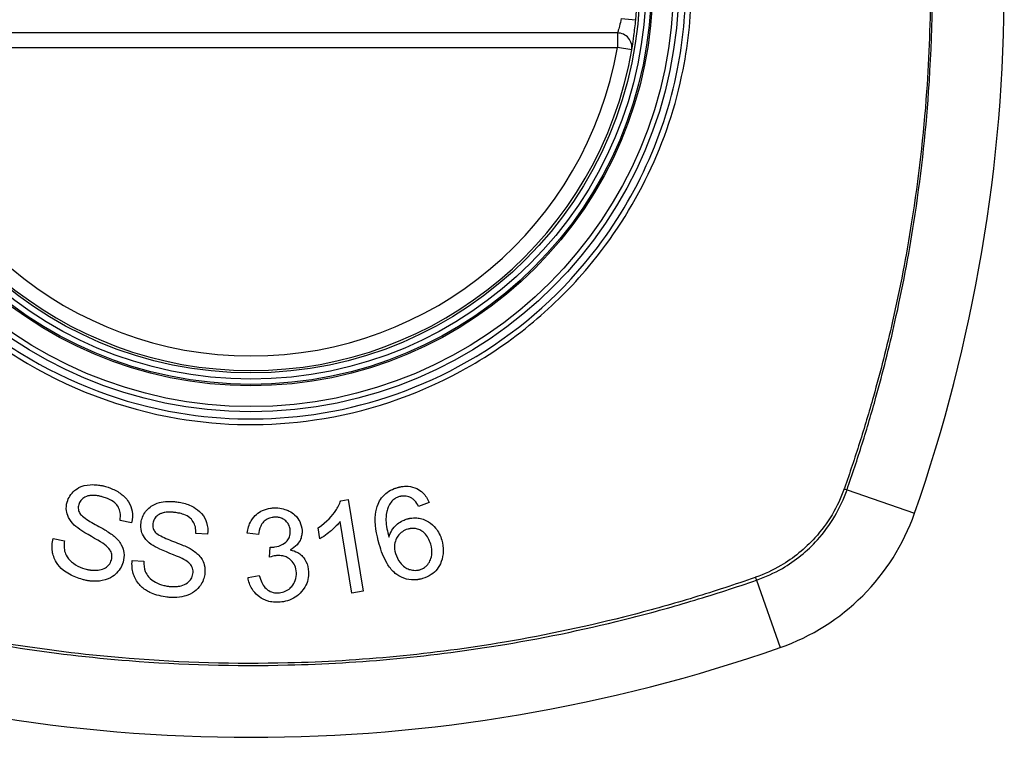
# Model space of a CAD drawing. Header units: inches. Extents: x 101 to 245, y 76 to 106.
# Tile 34 of 39: x 243.518 to 244.316, y 90.738 to 91.32. Entities that reach past the tile are written whole.
import ezdxf

# ---------------------------------------------------------------- set-up
doc = ezdxf.new("R2010")
doc.units = ezdxf.units.IN
doc.header["$MEASUREMENT"] = 0
doc.layers.add('Visible Edges(ANSI)', color=7, linetype='Continuous', lineweight=25)
doc.layers.add('Visible Tangent Edges(ANSI)', color=7, linetype='Continuous', lineweight=25)

msp = doc.modelspace()

# ---------------------------------------------------------------- linework, layer by layer
at = {"layer": 'Visible Edges(ANSI)'}
for p, q in [((244.00265, 91.30896), (243.40905, 91.30896)), ((243.77857, 90.92987), (243.78444, 90.93084)), ((243.78444, 90.93084), (243.79665, 90.85655)), ((243.85023, 90.92846), (243.84164, 90.92522)), ((243.60906, 90.91201), (243.59974, 90.91391)), ((243.78757, 90.85505), (243.77806, 90.91293)), ((243.67072, 90.90279), (243.66122, 90.90337)), ((243.71198, 90.90233), (243.7027, 90.90355)), ((243.76169, 90.899), (243.76025, 90.9078)), ((243.54557, 90.89923), (243.55481, 90.89742)), ((243.72089, 90.88408), (243.72149, 90.89218)), ((243.60962, 90.8813), (243.61902, 90.88079)), ((243.70346, 90.86759), (243.7126, 90.86922)), ((243.79665, 90.85655), (243.78757, 90.85505))]:
    msp.add_line(p, q, dxfattribs=at)
for radius in [0.31988, 0.31496]:
    msp.add_circle((243.70585, 91.34833), radius, dxfattribs=at)
for centre, radius, start, end in [((243.01687, 91.34833), 1.29921, 340.73366, 19.26634), ((243.70585, 91.34833), 0.31299, 354.74991, 5.25009), ((244.00265, 91.29715), 0.01181, 350.21598, 90), ((243.70585, 91.34833), 0.31299, 189.78402, 350.21598), ((244.07608, 90.9781), 0.17717, 289.26634, 340.73366), ((243.70585, 92.03731), 1.29921, 250.73366, 289.26634)]:
    msp.add_arc(centre, radius, start, end, dxfattribs=at)
for points, knots in [([(244.01429, 91.29514), (244.01429, 91.29514), (244.01431, 91.2953), (244.01445, 91.29613), (244.01461, 91.29703), (244.01514, 91.30032), (244.01559, 91.30325), (244.01658, 91.31063), (244.01711, 91.31515), (244.01753, 91.31969)], [0, 0, 0, 0, 0.01176876, 0.01176876, 0.03059878, 0.03059878, 0.0607268, 0.0607268, 0.09415008, 0.09415008, 0.09415008, 0.09415008]), ([(243.55695, 90.92874), (243.55744, 90.93046), (243.55816, 90.93209), (243.56017, 90.93528), (243.56147, 90.93676), (243.56385, 90.93882), (243.5656, 90.94021), (243.57165, 90.94256), (243.57501, 90.94287), (243.57925, 90.94287), (243.58076, 90.94277), (243.58285, 90.94249), (243.58343, 90.9424), (243.58442, 90.94222), (243.58482, 90.94214), (243.58562, 90.94197), (243.58602, 90.94188), (243.58697, 90.94165), (243.58754, 90.9415), (243.5881, 90.94134)], [-0.1230904, -0.1230904, -0.1230904, -0.1230904, -0.0954243, -0.0954243, -0.0650717, -0.0650717, -0.0475527, -0.0475527, -0.026719, -0.026719, -0.015161, -0.015161, -0.0106484, -0.0106484, -0.0075162, -0.0075162, -0.004431, -0.004431, 0, 0, 0, 0]), ([(243.5881, 90.94134), (243.58876, 90.94114), (243.58943, 90.94094), (243.59096, 90.94043), (243.59183, 90.94011), (243.59558, 90.9386), (243.59831, 90.93713), (243.60274, 90.93378), (243.60489, 90.93178), (243.60833, 90.92633), (243.60912, 90.92362), (243.61002, 90.91822), (243.60983, 90.91509), (243.60906, 90.91201)], [-0.0960434, -0.0960434, -0.0960434, -0.0960434, -0.09103075, -0.09103075, -0.08434184, -0.08434184, -0.06180281, -0.06180281, -0.04379128, -0.04379128, -0.02554674, -0.02554674, 0, 0, 0, 0]), ([(243.80881, 90.92711), (243.80956, 90.92885), (243.81049, 90.93051), (243.81293, 90.93377), (243.81446, 90.93528), (243.81797, 90.93785), (243.81989, 90.93886), (243.8228, 90.93999), (243.82368, 90.94029), (243.82458, 90.94055)], [-0.05564604, -0.05564604, -0.05564604, -0.05564604, -0.0406362, -0.0406362, -0.02379464, -0.02379464, -0.00712515, -0.00712515, 0, 0, 0, 0]), ([(243.82458, 90.94055), (243.82483, 90.94062), (243.82509, 90.94069), (243.82557, 90.94081), (243.8258, 90.94087), (243.82629, 90.94099), (243.82655, 90.94104), (243.82711, 90.94116), (243.82741, 90.94121), (243.82816, 90.94134), (243.82862, 90.9414), (243.83042, 90.94161), (243.83176, 90.94164), (243.83558, 90.94137), (243.83793, 90.94074), (243.84193, 90.93879), (243.84354, 90.93765), (243.84728, 90.93407), (243.84897, 90.93135), (243.85023, 90.92846)], [-0.08171393, -0.08171393, -0.08171393, -0.08171393, -0.07971551, -0.07971551, -0.07793551, -0.07793551, -0.07588991, -0.07588991, -0.07359633, -0.07359633, -0.07008487, -0.07008487, -0.05986909, -0.05986909, -0.04088731, -0.04088731, -0.02526018, -0.02526018, 0, 0, 0, 0]), ([(243.56268, 90.91015), (243.56082, 90.91192), (243.5592, 90.91392), (243.55694, 90.91838), (243.55654, 90.92027), (243.55606, 90.92405), (243.55628, 90.92642), (243.55695, 90.92874)], [-0.0415026, -0.0415026, -0.0415026, -0.0415026, -0.03029032, -0.03029032, -0.01933211, -0.01933211, 0, 0, 0, 0]), ([(243.56632, 90.92677), (243.56613, 90.92613), (243.56601, 90.92547), (243.5659, 90.92412), (243.56592, 90.92344), (243.56622, 90.92161), (243.56665, 90.92054), (243.56727, 90.91953)], [-0.02009273, -0.02009273, -0.02009273, -0.02009273, -0.01475927, -0.01475927, -0.00925248, -0.00925248, 0, 0, 0, 0]), ([(243.58607, 90.93282), (243.58561, 90.93295), (243.58516, 90.93307), (243.58431, 90.93329), (243.58392, 90.93338), (243.58321, 90.93354), (243.58288, 90.93361), (243.58218, 90.93374), (243.58182, 90.93381), (243.58091, 90.93395), (243.58036, 90.93402), (243.57836, 90.93422), (243.57686, 90.93424), (243.5745, 90.93391), (243.57303, 90.93362), (243.57005, 90.93204), (243.56893, 90.93119), (243.56723, 90.92911), (243.56667, 90.92799), (243.56632, 90.92677)], [-0.09503778, -0.09503778, -0.09503778, -0.09503778, -0.08731652, -0.08731652, -0.08083602, -0.08083602, -0.07534289, -0.07534289, -0.06930209, -0.06930209, -0.06031676, -0.06031676, -0.03646644, -0.03646644, -0.02131984, -0.02131984, -0.01018745, -0.01018745, 0, 0, 0, 0]), ([(243.59974, 90.91391), (243.60011, 90.91602), (243.60022, 90.91821), (243.59962, 90.92181), (243.59915, 90.92322), (243.59758, 90.92609), (243.59655, 90.92721), (243.5939, 90.92955), (243.59185, 90.93069), (243.58854, 90.93205), (243.58731, 90.93246), (243.58607, 90.93282)], [-0.05785365, -0.05785365, -0.05785365, -0.05785365, -0.04560458, -0.04560458, -0.03711682, -0.03711682, -0.0272938, -0.0272938, -0.00983046, -0.00983046, 0, 0, 0, 0]), ([(243.61678, 90.9121), (243.617, 90.91366), (243.6174, 90.91517), (243.61862, 90.91818), (243.61945, 90.91963), (243.6222, 90.92325), (243.62394, 90.92458), (243.62705, 90.92667), (243.62934, 90.92763), (243.63331, 90.92867), (243.63566, 90.92917), (243.63984, 90.92933), (243.64088, 90.92933), (243.64242, 90.92926), (243.64292, 90.92923), (243.64381, 90.92915), (243.6442, 90.92911), (243.64502, 90.92902), (243.64545, 90.92897), (243.64587, 90.92891)], [-0.1219244, -0.1219244, -0.1219244, -0.1219244, -0.111002, -0.111002, -0.0993915, -0.0993915, -0.0797952, -0.0797952, -0.0420036, -0.0420036, -0.0180132, -0.0180132, -0.0101041, -0.0101041, -0.0062676, -0.0062676, -0.0032831, -0.0032831, 0, 0, 0, 0]), ([(243.64587, 90.92891), (243.64647, 90.92883), (243.64707, 90.92873), (243.64849, 90.92848), (243.64931, 90.92831), (243.65343, 90.92734), (243.65662, 90.92618), (243.66142, 90.92344), (243.66378, 90.92183), (243.66798, 90.91691), (243.66916, 90.9143), (243.6708, 90.90906), (243.67105, 90.90594), (243.67072, 90.90279)], [-0.1018674, -0.1018674, -0.1018674, -0.1018674, -0.0968953, -0.0968953, -0.0899983, -0.0899983, -0.0620364, -0.0620364, -0.0440457, -0.0440457, -0.0255678, -0.0255678, 0, 0, 0, 0]), ([(243.76025, 90.9078), (243.76761, 90.91284), (243.77184, 90.91793), (243.7762, 90.9243), (243.77771, 90.92704), (243.77857, 90.92987)], [-0.06084778, -0.06084778, -0.06084778, -0.06084778, -0.02361621, -0.02361621, 0, 0, 0, 0]), ([(243.80978, 90.8945), (243.80743, 90.90269), (243.80595, 90.91121), (243.80703, 90.92159), (243.80767, 90.92444), (243.80881, 90.92711)], [-0.0836582, -0.0836582, -0.0836582, -0.0836582, -0.02298183, -0.02298183, 0, 0, 0, 0]), ([(243.81937, 90.92865), (243.81842, 90.92743), (243.81766, 90.92611), (243.81654, 90.92351), (243.81615, 90.92227), (243.81512, 90.91781), (243.81516, 90.9151), (243.81537, 90.90952), (243.81642, 90.90465), (243.81759, 90.90042)], [-0.05268495, -0.05268495, -0.05268495, -0.05268495, -0.04835792, -0.04835792, -0.04464137, -0.04464137, -0.03524832, -0.03524832, 0, 0, 0, 0]), ([(243.82611, 90.93314), (243.82566, 90.93301), (243.82521, 90.93285), (243.82395, 90.93236), (243.82318, 90.93197), (243.82125, 90.93072), (243.82023, 90.92977), (243.81937, 90.92865)], [-0.02126813, -0.02126813, -0.02126813, -0.02126813, -0.01765294, -0.01765294, -0.01100007, -0.01100007, 0, 0, 0, 0]), ([(243.8361, 90.9319), (243.83538, 90.93232), (243.83462, 90.93268), (243.83237, 90.93349), (243.83086, 90.93373), (243.82889, 90.93365), (243.82849, 90.93361), (243.82791, 90.93353), (243.82773, 90.9335), (243.82741, 90.93345), (243.82727, 90.93342), (243.82701, 90.93336), (243.82688, 90.93334), (243.82654, 90.93325), (243.82632, 90.9332), (243.82611, 90.93314)], [-0.02670674, -0.02670674, -0.02670674, -0.02670674, -0.02018058, -0.02018058, -0.00821295, -0.00821295, -0.00516187, -0.00516187, -0.00375431, -0.00375431, -0.00268806, -0.00268806, -0.00168055, -0.00168055, 0, 0, 0, 0]), ([(243.84164, 90.92522), (243.84073, 90.92687), (243.83961, 90.92859), (243.83767, 90.9307), (243.83692, 90.93137), (243.8361, 90.9319)], [-0.02271577, -0.02271577, -0.02271577, -0.02271577, -0.00763398, -0.00763398, 0, 0, 0, 0]), ([(243.56727, 90.91953), (243.56788, 90.91859), (243.56898, 90.91755), (243.57192, 90.91527), (243.57375, 90.91409), (243.57932, 90.9107), (243.58276, 90.909), (243.59004, 90.90463), (243.59305, 90.90271), (243.59498, 90.90106)], [-0.08287556, -0.08287556, -0.08287556, -0.08287556, -0.06938053, -0.06938053, -0.05457141, -0.05457141, -0.01965114, -0.01965114, 0, 0, 0, 0]), ([(243.64505, 90.92019), (243.64469, 90.92024), (243.64433, 90.92029), (243.64362, 90.92037), (243.64327, 90.92041), (243.64253, 90.92048), (243.64214, 90.92051), (243.64121, 90.92057), (243.64066, 90.92059), (243.63878, 90.9206), (243.63744, 90.92053), (243.63517, 90.92016), (243.63421, 90.91992), (243.63288, 90.91942), (243.63177, 90.91898), (243.62931, 90.91721), (243.62832, 90.91622), (243.62692, 90.91392), (243.62651, 90.91272), (243.62633, 90.91145)], [-0.1437544, -0.1437544, -0.1437544, -0.1437544, -0.1336549, -0.1336549, -0.1239615, -0.1239615, -0.113185, -0.113185, -0.0979505, -0.0979505, -0.0613347, -0.0613347, -0.0340301, -0.0340301, -0.0214806, -0.0214806, -0.0103328, -0.0103328, 0, 0, 0, 0]), ([(243.66122, 90.90337), (243.66128, 90.90512), (243.66116, 90.90689), (243.66042, 90.91008), (243.65987, 90.91151), (243.65808, 90.91438), (243.65699, 90.91539), (243.65489, 90.91711), (243.65325, 90.91797), (243.65004, 90.91918), (243.64848, 90.91959), (243.6463, 90.92), (243.64567, 90.92011), (243.64505, 90.92019)], [-0.05075254, -0.05075254, -0.05075254, -0.05075254, -0.04395699, -0.04395699, -0.0380294, -0.0380294, -0.03103036, -0.03103036, -0.01693113, -0.01693113, -0.00480308, -0.00480308, 0, 0, 0, 0]), ([(243.7027, 90.90355), (243.70318, 90.90702), (243.70417, 90.91043), (243.70735, 90.91591), (243.70894, 90.91758), (243.71179, 90.92006), (243.71345, 90.92113), (243.7173, 90.92288), (243.71945, 90.92346), (243.72223, 90.92385), (243.7228, 90.92391), (243.72369, 90.92398), (243.72403, 90.924), (243.72436, 90.92402)], [-0.07142647, -0.07142647, -0.07142647, -0.07142647, -0.05352655, -0.05352655, -0.03940576, -0.03940576, -0.02396305, -0.02396305, -0.00684776, -0.00684776, -0.00253207, -0.00253207, 0, 0, 0, 0]), ([(243.72436, 90.92402), (243.7245, 90.92403), (243.72465, 90.92403), (243.72494, 90.92404), (243.72509, 90.92404), (243.72552, 90.92405), (243.72581, 90.92405), (243.7266, 90.92404), (243.72712, 90.92401), (243.72959, 90.92383), (243.7315, 90.92346), (243.73456, 90.92245), (243.73574, 90.92196), (243.73845, 90.92056), (243.73992, 90.91956), (243.74322, 90.91652), (243.74448, 90.91453), (243.74644, 90.91061), (243.74707, 90.90818), (243.74719, 90.90562)], [-0.06666056, -0.06666056, -0.06666056, -0.06666056, -0.06592659, -0.06592659, -0.06516855, -0.06516855, -0.06371608, -0.06371608, -0.06109962, -0.06109962, -0.0510759, -0.0510759, -0.04453708, -0.04453708, -0.03509743, -0.03509743, -0.02062171, -0.02062171, 0, 0, 0, 0]), ([(243.62504, 90.89449), (243.62292, 90.896), (243.62102, 90.89779), (243.61819, 90.9019), (243.61755, 90.9037), (243.61655, 90.90734), (243.61645, 90.90972), (243.61678, 90.9121)], [-0.04149472, -0.04149472, -0.04149472, -0.04149472, -0.03015281, -0.03015281, -0.01939571, -0.01939571, 0, 0, 0, 0]), ([(243.62633, 90.91145), (243.62624, 90.91079), (243.6262, 90.91012), (243.62629, 90.90875), (243.62641, 90.90806), (243.62697, 90.9063), (243.62754, 90.90532), (243.62829, 90.90442)], [-0.02014616, -0.02014616, -0.02014616, -0.02014616, -0.01474122, -0.01474122, -0.00910366, -0.00910366, 0, 0, 0, 0]), ([(243.72488, 90.91649), (243.72477, 90.91648), (243.72465, 90.91648), (243.72441, 90.91646), (243.72427, 90.91645), (243.72374, 90.9164), (243.72335, 90.91635), (243.72157, 90.91604), (243.72025, 90.91561), (243.71767, 90.91421), (243.7167, 90.91333), (243.7151, 90.91166), (243.71433, 90.91048), (243.71273, 90.90706), (243.71222, 90.90465), (243.71198, 90.90233)], [-0.0460355, -0.0460355, -0.0460355, -0.0460355, -0.04553533, -0.04553533, -0.0449514, -0.0449514, -0.04319193, -0.04319193, -0.03697483, -0.03697483, -0.03009957, -0.03009957, -0.018886, -0.018886, 0, 0, 0, 0]), ([(243.7377, 90.90535), (243.73765, 90.90649), (243.73747, 90.90762), (243.73671, 90.90996), (243.7361, 90.91111), (243.73453, 90.91307), (243.73361, 90.91391), (243.73171, 90.91516), (243.73075, 90.91561), (243.72875, 90.91623), (243.72776, 90.9164), (243.72646, 90.91649), (243.72617, 90.9165), (243.72571, 90.91651), (243.72553, 90.91651), (243.7252, 90.9165), (243.72504, 90.9165), (243.72488, 90.91649)], [-0.04991962, -0.04991962, -0.04991962, -0.04991962, -0.04070493, -0.04070493, -0.03015451, -0.03015451, -0.02078311, -0.02078311, -0.01248042, -0.01248042, -0.00474598, -0.00474598, -0.00255127, -0.00255127, -0.00121111, -0.00121111, 0, 0, 0, 0]), ([(243.77806, 90.91293), (243.77621, 90.91049), (243.77386, 90.90819), (243.76982, 90.9047), (243.76587, 90.9014), (243.76169, 90.899)], [-0.08802874, -0.08802874, -0.08802874, -0.08802874, -0.03710945, -0.03710945, 0, 0, 0, 0]), ([(243.81759, 90.90042), (243.81817, 90.90231), (243.81896, 90.90414), (243.82092, 90.90733), (243.8223, 90.90914), (243.82594, 90.91211), (243.82745, 90.91307), (243.83014, 90.91434), (243.83124, 90.91474), (243.83236, 90.91507)], [-0.07089866, -0.07089866, -0.07089866, -0.07089866, -0.04518387, -0.04518387, -0.02276105, -0.02276105, -0.00893067, -0.00893067, 0, 0, 0, 0]), ([(243.83236, 90.91507), (243.83264, 90.91515), (243.83292, 90.91522), (243.83344, 90.91535), (243.83368, 90.91541), (243.83412, 90.9155), (243.83432, 90.91554), (243.83475, 90.91562), (243.83497, 90.91566), (243.83554, 90.91575), (243.83588, 90.91579), (243.83715, 90.91593), (243.83807, 90.91597), (243.84044, 90.91591), (243.84187, 90.91571), (243.84604, 90.91469), (243.8483, 90.91351), (243.85195, 90.91127), (243.85383, 90.90962), (243.85779, 90.90477), (243.85936, 90.90139), (243.86038, 90.89783)], [-0.08040857, -0.08040857, -0.08040857, -0.08040857, -0.07905171, -0.07905171, -0.07790216, -0.07790216, -0.07694824, -0.07694824, -0.07588454, -0.07588454, -0.07426314, -0.07426314, -0.06992718, -0.06992718, -0.06313851, -0.06313851, -0.04962618, -0.04962618, -0.02967958, -0.02967958, 0, 0, 0, 0]), ([(243.58723, 90.89436), (243.58401, 90.89685), (243.57512, 90.90147), (243.56666, 90.90691), (243.56429, 90.90859), (243.56268, 90.91015)], [-0.06436551, -0.06436551, -0.06436551, -0.06436551, -0.01733916, -0.01733916, 0, 0, 0, 0]), ([(243.62829, 90.90442), (243.62897, 90.90362), (243.63012, 90.90279), (243.63317, 90.90101), (243.6351, 90.9001), (243.64111, 90.89747), (243.64479, 90.89627), (243.65279, 90.89289), (243.65612, 90.89138), (243.6583, 90.88999)], [-0.08228912, -0.08228912, -0.08228912, -0.08228912, -0.06981435, -0.06981435, -0.05547049, -0.05547049, -0.01995408, -0.01995408, 0, 0, 0, 0]), ([(243.72298, 90.89214), (243.72311, 90.89214), (243.72324, 90.89215), (243.72353, 90.89217), (243.72368, 90.89218), (243.72426, 90.89223), (243.72468, 90.89228), (243.72741, 90.89268), (243.72956, 90.8934), (243.73384, 90.89579), (243.73497, 90.89705), (243.73605, 90.89827), (243.73668, 90.89936), (243.73762, 90.90211), (243.73778, 90.90374), (243.7377, 90.90535)], [-0.02867446, -0.02867446, -0.02867446, -0.02867446, -0.0285475, -0.0285475, -0.02840106, -0.02840106, -0.02799243, -0.02799243, -0.0257647, -0.0257647, -0.02324676, -0.02324676, -0.01303644, -0.01303644, 0, 0, 0, 0]), ([(243.74719, 90.90562), (243.74724, 90.90448), (243.74719, 90.90334), (243.74682, 90.90103), (243.7465, 90.89987), (243.74547, 90.89735), (243.74459, 90.89574), (243.74162, 90.89242), (243.73969, 90.89105), (243.73756, 90.88995)], [-0.06062064, -0.06062064, -0.06062064, -0.06062064, -0.04807059, -0.04807059, -0.0349331, -0.0349331, -0.01842827, -0.01842827, 0, 0, 0, 0]), ([(243.83279, 90.90674), (243.83204, 90.90653), (243.83131, 90.90627), (243.82909, 90.90526), (243.82775, 90.90435), (243.82523, 90.90187), (243.82435, 90.90045), (243.82298, 90.89785), (243.82246, 90.89618), (243.82191, 90.89194), (243.82223, 90.88943), (243.82292, 90.88703)], [-0.05483413, -0.05483413, -0.05483413, -0.05483413, -0.05117497, -0.05117497, -0.04334268, -0.04334268, -0.0342429, -0.0342429, -0.02013118, -0.02013118, 0, 0, 0, 0]), ([(243.85142, 90.89466), (243.85093, 90.89636), (243.85028, 90.89805), (243.84858, 90.9011), (243.84755, 90.90248), (243.84492, 90.9049), (243.84357, 90.90566), (243.84142, 90.90665), (243.84029, 90.907), (243.83804, 90.90737), (243.83696, 90.90741), (243.83561, 90.9073), (243.83533, 90.90727), (243.83489, 90.90721), (243.83473, 90.90718), (243.83442, 90.90713), (243.83428, 90.9071), (243.83396, 90.90704), (243.83378, 90.907), (243.83333, 90.90689), (243.83306, 90.90682), (243.83279, 90.90674)], [-0.05223113, -0.05223113, -0.05223113, -0.05223113, -0.04327084, -0.04327084, -0.03463223, -0.03463223, -0.02551244, -0.02551244, -0.01627827, -0.01627827, -0.00801718, -0.00801718, -0.00589319, -0.00589319, -0.00463732, -0.00463732, -0.00352761, -0.00352761, -0.00214254, -0.00214254, 0, 0, 0, 0]), ([(243.56935, 90.86601), (243.56574, 90.86705), (243.56212, 90.8684), (243.55676, 90.87131), (243.55508, 90.87247), (243.55152, 90.87542), (243.54969, 90.87747), (243.54625, 90.88306), (243.54539, 90.88626), (243.54444, 90.89223), (243.54469, 90.89576), (243.54557, 90.89923)], [-0.08600976, -0.08600976, -0.08600976, -0.08600976, -0.0714427, -0.0714427, -0.06222786, -0.06222786, -0.04817668, -0.04817668, -0.02870163, -0.02870163, 0, 0, 0, 0]), ([(243.55481, 90.89742), (243.55456, 90.89588), (243.55442, 90.8943), (243.55448, 90.8911), (243.5547, 90.88945), (243.55553, 90.88675), (243.55624, 90.8849), (243.55935, 90.88123), (243.56123, 90.87949), (243.56609, 90.87649), (243.56867, 90.87543), (243.57135, 90.87466)], [-0.1657045, -0.1657045, -0.1657045, -0.1657045, -0.1220062, -0.1220062, -0.0760541, -0.0760541, -0.0438419, -0.0438419, -0.0212961, -0.0212961, 0, 0, 0, 0]), ([(243.59498, 90.90106), (243.59729, 90.89906), (243.59935, 90.89676), (243.60216, 90.89164), (243.60264, 90.88946), (243.6032, 90.88515), (243.60293, 90.88253), (243.60219, 90.87997)], [-0.04897605, -0.04897605, -0.04897605, -0.04897605, -0.03485023, -0.03485023, -0.02144446, -0.02144446, 0, 0, 0, 0]), ([(243.84255, 90.87392), (243.84398, 90.87433), (243.84531, 90.87495), (243.84716, 90.87626), (243.84776, 90.87678), (243.84936, 90.87846), (243.85019, 90.87972), (243.85131, 90.88202), (243.85202, 90.88368), (243.85264, 90.88893), (243.85221, 90.89187), (243.85142, 90.89466)], [-0.1090088, -0.1090088, -0.1090088, -0.1090088, -0.0831794, -0.0831794, -0.0691712, -0.0691712, -0.0421937, -0.0421937, -0.0232436, -0.0232436, 0, 0, 0, 0]), ([(243.86038, 90.89783), (243.8612, 90.89495), (243.86161, 90.89201), (243.86147, 90.88616), (243.86096, 90.88318), (243.85917, 90.87824), (243.85804, 90.87618), (243.85524, 90.87268), (243.85369, 90.87121), (243.84971, 90.8685), (243.84736, 90.86745), (243.84485, 90.86673)], [-0.1065324, -0.1065324, -0.1065324, -0.1065324, -0.0810921, -0.0810921, -0.0567939, -0.0567939, -0.0370117, -0.0370117, -0.0198686, -0.0198686, 0, 0, 0, 0]), ([(243.59278, 90.88177), (243.593, 90.88252), (243.59314, 90.88329), (243.59324, 90.88486), (243.5932, 90.88565), (243.59279, 90.8879), (243.59226, 90.889), (243.59057, 90.89162), (243.58891, 90.89312), (243.58723, 90.89436)], [-0.03327824, -0.03327824, -0.03327824, -0.03327824, -0.02890214, -0.02890214, -0.02443482, -0.02443482, -0.01608835, -0.01608835, 0, 0, 0, 0]), ([(243.65155, 90.88228), (243.64804, 90.88427), (243.6387, 90.88759), (243.62956, 90.89178), (243.6269, 90.89314), (243.62504, 90.89449)], [-0.06410131, -0.06410131, -0.06410131, -0.06410131, -0.01772354, -0.01772354, 0, 0, 0, 0]), ([(243.6583, 90.88999), (243.6609, 90.8883), (243.66328, 90.88628), (243.66675, 90.88157), (243.66752, 90.87951), (243.66865, 90.87535), (243.66874, 90.87273), (243.66837, 90.8701)], [-0.04879225, -0.04879225, -0.04879225, -0.04879225, -0.03455545, -0.03455545, -0.02141314, -0.02141314, 0, 0, 0, 0]), ([(243.72149, 90.89218), (243.7218, 90.89216), (243.72213, 90.89214), (243.72252, 90.89213), (243.7226, 90.89213), (243.72273, 90.89213), (243.72279, 90.89213), (243.72289, 90.89213), (243.72293, 90.89213), (243.72298, 90.89214)], [-0.003714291, -0.003714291, -0.003714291, -0.003714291, -0.00136196, -0.00136196, -0.000761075, -0.000761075, -0.000352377, -0.000352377, 0, 0, 0, 0]), ([(243.73756, 90.88995), (243.73975, 90.88955), (243.74185, 90.88886), (243.74491, 90.88712), (243.74596, 90.88634), (243.74785, 90.88454), (243.74925, 90.88301), (243.75169, 90.87799), (243.75227, 90.87508), (243.75241, 90.87216)], [-0.1002636, -0.1002636, -0.1002636, -0.1002636, -0.0655417, -0.0655417, -0.0446398, -0.0446398, -0.0236222, -0.0236222, 0, 0, 0, 0]), ([(243.84485, 90.86673), (243.84439, 90.8666), (243.84392, 90.86648), (243.8431, 90.86628), (243.84274, 90.86621), (243.84216, 90.86609), (243.84193, 90.86605), (243.84148, 90.86597), (243.84126, 90.86594), (243.84079, 90.86587), (243.84054, 90.86584), (243.8399, 90.86576), (243.83951, 90.86573), (243.838, 90.86563), (243.83689, 90.86563), (243.83301, 90.86591), (243.83038, 90.86661), (243.82464, 90.86925), (243.82254, 90.87108), (243.81963, 90.87369), (243.81769, 90.8763), (243.81331, 90.88372), (243.81127, 90.88927), (243.80978, 90.8945)], [-0.0836365, -0.0836365, -0.0836365, -0.0836365, -0.08286785, -0.08286785, -0.08229542, -0.08229542, -0.08192885, -0.08192885, -0.08157205, -0.08157205, -0.08117261, -0.08117261, -0.08054895, -0.08054895, -0.0787804, -0.0787804, -0.07435855, -0.07435855, -0.0686054, -0.0686054, -0.04371174, -0.04371174, 0, 0, 0, 0]), ([(243.82292, 90.88703), (243.82369, 90.88435), (243.82493, 90.8819), (243.8277, 90.87839), (243.82892, 90.87713), (243.83153, 90.87528), (243.83276, 90.87464), (243.83488, 90.87393), (243.83613, 90.87358), (243.83835, 90.87338), (243.83908, 90.87338), (243.84002, 90.87345), (243.84023, 90.87347), (243.84057, 90.87351), (243.8407, 90.87353), (243.84094, 90.87356), (243.84106, 90.87358), (243.84133, 90.87363), (243.84148, 90.87366), (243.84194, 90.87376), (243.84225, 90.87383), (243.84255, 90.87392)], [-0.1132217, -0.1132217, -0.1132217, -0.1132217, -0.0697262, -0.0697262, -0.044013, -0.044013, -0.0241506, -0.0241506, -0.0126608, -0.0126608, -0.0071031, -0.0071031, -0.005492, -0.005492, -0.0044994, -0.0044994, -0.0035955, -0.0035955, -0.0024293, -0.0024293, 0, 0, 0, 0]), ([(243.60219, 90.87997), (243.60168, 90.87819), (243.60094, 90.8765), (243.59884, 90.87311), (243.59745, 90.87152), (243.59481, 90.86921), (243.59294, 90.86772), (243.58688, 90.86518), (243.58369, 90.86471), (243.57985, 90.86449), (243.5785, 90.86451), (243.57664, 90.86464), (243.57615, 90.86468), (243.57532, 90.86478), (243.57499, 90.86482), (243.57434, 90.86491), (243.57402, 90.86496), (243.57324, 90.86509), (243.5728, 90.86518), (243.57134, 90.86548), (243.57034, 90.86573), (243.56935, 90.86601)], [-0.1177805, -0.1177805, -0.1177805, -0.1177805, -0.0938642, -0.0938642, -0.0667171, -0.0667171, -0.0495278, -0.0495278, -0.0305173, -0.0305173, -0.0201482, -0.0201482, -0.0163641, -0.0163641, -0.0138057, -0.0138057, -0.0113327, -0.0113327, -0.0078513, -0.0078513, 0, 0, 0, 0]), ([(243.57135, 90.87466), (243.57192, 90.87449), (243.57249, 90.87434), (243.57349, 90.87411), (243.57391, 90.87402), (243.57459, 90.87389), (243.57484, 90.87384), (243.57535, 90.87376), (243.57561, 90.87372), (243.57616, 90.87364), (243.57646, 90.8736), (243.57725, 90.87352), (243.57774, 90.87348), (243.58031, 90.87335), (243.58197, 90.87352), (243.58487, 90.87404), (243.58651, 90.87458), (243.58928, 90.87628), (243.5902, 90.87723), (243.59172, 90.87908), (243.59238, 90.88037), (243.59278, 90.88177)], [-0.03882637, -0.03882637, -0.03882637, -0.03882637, -0.03723025, -0.03723025, -0.03606447, -0.03606447, -0.0353741, -0.0353741, -0.03467023, -0.03467023, -0.03387214, -0.03387214, -0.03252734, -0.03252734, -0.02692713, -0.02692713, -0.01896746, -0.01896746, -0.01175809, -0.01175809, 0, 0, 0, 0]), ([(243.63779, 90.85171), (243.63567, 90.85201), (243.63354, 90.85241), (243.62643, 90.85421), (243.62323, 90.85584), (243.61873, 90.8586), (243.61652, 90.86049), (243.61243, 90.86563), (243.6112, 90.86855), (243.60948, 90.87424), (243.60923, 90.87776), (243.60962, 90.8813)], [-0.07877246, -0.07877246, -0.07877246, -0.07877246, -0.07398451, -0.07398451, -0.06235691, -0.06235691, -0.04742319, -0.04742319, -0.028702, -0.028702, 0, 0, 0, 0]), ([(243.61902, 90.88079), (243.61897, 90.87801), (243.61926, 90.8751), (243.62084, 90.87094), (243.62166, 90.86948), (243.62461, 90.86619), (243.62667, 90.86476), (243.63065, 90.86259), (243.63288, 90.86176), (243.63631, 90.86092), (243.63744, 90.86071), (243.63857, 90.86055)], [-0.07910916, -0.07910916, -0.07910916, -0.07910916, -0.05669199, -0.05669199, -0.04362512, -0.04362512, -0.02698303, -0.02698303, -0.00871252, -0.00871252, 0, 0, 0, 0]), ([(243.6588, 90.87058), (243.65891, 90.87135), (243.65894, 90.87213), (243.65883, 90.87371), (243.65868, 90.8745), (243.65797, 90.8766), (243.65733, 90.87759), (243.65528, 90.88), (243.65341, 90.88127), (243.65155, 90.88228)], [-0.03447099, -0.03447099, -0.03447099, -0.03447099, -0.0297064, -0.0297064, -0.02478405, -0.02478405, -0.01623013, -0.01623013, 0, 0, 0, 0]), ([(243.7273, 90.88541), (243.72723, 90.88541), (243.72715, 90.88541), (243.727, 90.8854), (243.72691, 90.88539), (243.72657, 90.88536), (243.72631, 90.88533), (243.72435, 90.88508), (243.72252, 90.8846), (243.72089, 90.88408)], [-0.01622354, -0.01622354, -0.01622354, -0.01622354, -0.01568023, -0.01568023, -0.01502533, -0.01502533, -0.01304832, -0.01304832, 0, 0, 0, 0]), ([(243.74265, 90.87153), (243.74256, 90.87355), (243.74215, 90.87554), (243.74059, 90.87891), (243.73962, 90.88026), (243.73757, 90.88224), (243.73648, 90.88312), (243.73402, 90.8844), (243.73288, 90.88481), (243.73085, 90.88525), (243.73, 90.88536), (243.72888, 90.88542), (243.7286, 90.88543), (243.72815, 90.88543), (243.72797, 90.88543), (243.72763, 90.88543), (243.72746, 90.88542), (243.7273, 90.88541)], [-0.07226073, -0.07226073, -0.07226073, -0.07226073, -0.0505192, -0.0505192, -0.03265135, -0.03265135, -0.02060748, -0.02060748, -0.01120638, -0.01120638, -0.00471498, -0.00471498, -0.00261164, -0.00261164, -0.00126321, -0.00126321, 0, 0, 0, 0]), ([(243.72796, 90.85517), (243.72812, 90.85518), (243.72827, 90.85519), (243.72863, 90.85521), (243.72883, 90.85523), (243.72978, 90.85533), (243.73052, 90.85546), (243.73286, 90.85604), (243.73437, 90.8567), (243.73705, 90.85847), (243.73808, 90.85947), (243.74015, 90.86183), (243.74111, 90.86342), (243.74249, 90.86723), (243.74275, 90.86937), (243.74265, 90.87153)], [-0.05915981, -0.05915981, -0.05915981, -0.05915981, -0.05820383, -0.05820383, -0.05696294, -0.05696294, -0.05239609, -0.05239609, -0.04215076, -0.04215076, -0.03244606, -0.03244606, -0.01749202, -0.01749202, 0, 0, 0, 0]), ([(243.75241, 90.87216), (243.7525, 90.87011), (243.75236, 90.86807), (243.75145, 90.86387), (243.75065, 90.86181), (243.74789, 90.85706), (243.74586, 90.85497), (243.74265, 90.85217), (243.74074, 90.85093), (243.73654, 90.849), (243.73434, 90.84835), (243.73119, 90.84783), (243.73032, 90.84772), (243.72906, 90.84762), (243.72866, 90.84759), (243.72826, 90.84757)], [-0.08137119, -0.08137119, -0.08137119, -0.08137119, -0.07141445, -0.07141445, -0.06063744, -0.06063744, -0.04520673, -0.04520673, -0.0273951, -0.0273951, -0.00968828, -0.00968828, -0.00304618, -0.00304618, 0, 0, 0, 0]), ([(243.66837, 90.8701), (243.66816, 90.86857), (243.66777, 90.86707), (243.6666, 90.86406), (243.6658, 90.86258), (243.66368, 90.85959), (243.66213, 90.85782), (243.65786, 90.85469), (243.65549, 90.85356), (243.65134, 90.85225), (243.64891, 90.85162), (243.64474, 90.85133), (243.6438, 90.85131), (243.64242, 90.85132), (243.64198, 90.85134), (243.64121, 90.85137), (243.64088, 90.85139), (243.64019, 90.85144), (243.63984, 90.85147), (243.63892, 90.85156), (243.63835, 90.85163), (243.63779, 90.85171)], [-0.1890509, -0.1890509, -0.1890509, -0.1890509, -0.1574429, -0.1574429, -0.1233579, -0.1233579, -0.0837309, -0.0837309, -0.0447669, -0.0447669, -0.0201155, -0.0201155, -0.0129183, -0.0129183, -0.0095874, -0.0095874, -0.0070565, -0.0070565, -0.0043263, -0.0043263, 0, 0, 0, 0]), ([(243.63857, 90.86055), (243.63889, 90.8605), (243.63922, 90.86046), (243.63982, 90.86039), (243.6401, 90.86037), (243.64065, 90.86032), (243.64092, 90.8603), (243.64149, 90.86026), (243.64179, 90.86024), (243.64254, 90.86022), (243.64299, 90.86021), (243.64468, 90.86023), (243.64592, 90.86032), (243.64785, 90.86062), (243.64854, 90.86077), (243.65105, 90.86141), (243.65282, 90.86213), (243.65581, 90.86428), (243.65674, 90.8655), (243.65811, 90.86774), (243.65859, 90.86911), (243.6588, 90.87058)], [-0.04690382, -0.04690382, -0.04690382, -0.04690382, -0.04536681, -0.04536681, -0.04403998, -0.04403998, -0.0427599, -0.0427599, -0.04133714, -0.04133714, -0.03921574, -0.03921574, -0.03334525, -0.03334525, -0.02996536, -0.02996536, -0.02088854, -0.02088854, -0.01193057, -0.01193057, 0, 0, 0, 0]), ([(243.72826, 90.84757), (243.72811, 90.84757), (243.72796, 90.84756), (243.72766, 90.84755), (243.72751, 90.84755), (243.7271, 90.84754), (243.72683, 90.84754), (243.72618, 90.84754), (243.7258, 90.84755), (243.72451, 90.84761), (243.72359, 90.8477), (243.72193, 90.84794), (243.72117, 90.84809), (243.71944, 90.84851), (243.71848, 90.84882), (243.71478, 90.85027), (243.71281, 90.85169), (243.7096, 90.85434), (243.70798, 90.85619), (243.70495, 90.86117), (243.70394, 90.86432), (243.70346, 90.86759)], [-0.07499786, -0.07499786, -0.07499786, -0.07499786, -0.07434951, -0.07434951, -0.07371019, -0.07371019, -0.07255718, -0.07255718, -0.07091477, -0.07091477, -0.06695293, -0.06695293, -0.0636262, -0.0636262, -0.05922808, -0.05922808, -0.04633551, -0.04633551, -0.02668596, -0.02668596, 0, 0, 0, 0]), ([(243.7126, 90.86922), (243.71309, 90.86728), (243.71374, 90.86529), (243.71529, 90.86207), (243.71612, 90.8607), (243.71831, 90.85821), (243.71942, 90.85746), (243.72168, 90.85612), (243.72324, 90.85558), (243.72543, 90.85524), (243.72596, 90.85519), (243.72669, 90.85516), (243.7269, 90.85515), (243.72725, 90.85515), (243.72739, 90.85515), (243.72768, 90.85516), (243.72782, 90.85516), (243.72796, 90.85517)], [-0.04352375, -0.04352375, -0.04352375, -0.04352375, -0.03480705, -0.03480705, -0.02811441, -0.02811441, -0.02070071, -0.02070071, -0.00777375, -0.00777375, -0.00375505, -0.00375505, -0.0021817, -0.0021817, -0.00108516, -0.00108516, 0, 0, 0, 0])]:
    msp.add_open_spline(points, degree=3, knots=knots, dxfattribs=at)
at = {"layer": 'Visible Tangent Edges(ANSI)'}
for p, q in [((244.00576, 91.32077), (244.01753, 91.31969)), ((244.00265, 91.30896), (244.00265, 91.29715)), ((243.40905, 91.29715), (244.00265, 91.29715)), ((244.01429, 91.29514), (244.00265, 91.29715)), ((244.18866, 90.93875), (244.24332, 90.91964)), ((244.11543, 90.86551), (244.13453, 90.81086))]:
    msp.add_line(p, q, dxfattribs=at)
for radius in [0.34636, 0.34222, 0.32539, 0.3242]:
    msp.add_circle((243.70585, 91.34833), radius, dxfattribs=at)
msp.add_arc((243.70585, 91.34833), 0.30118, 189.78402, 350.21598, dxfattribs=at)
for centre, major_axis, start_param, end_param in [((244.18402, 90.94037), (-0.00931, 0.00321), 1.830918, 2.094625), ((244.11381, 90.87016), (-0.00321, 0.00931), 4.18856, 4.452267)]:
    msp.add_ellipse(centre, major_axis=major_axis, ratio=0.002592, start_param=start_param, end_param=end_param, dxfattribs=at)
for points, knots in [([(244.18866, 90.93875), (244.19292, 90.95112), (244.19707, 90.96354), (244.2049, 90.98853), (244.20861, 91.00108), (244.21776, 91.03392), (244.22289, 91.05431), (244.23349, 91.10151), (244.23861, 91.12841), (244.24834, 91.19058), (244.25233, 91.22596), (244.25801, 91.30738), (244.25867, 91.35332), (244.25462, 91.45257), (244.24901, 91.50586), (244.23179, 91.60663), (244.22075, 91.6542), (244.20355, 91.71255), (244.1999, 91.72429), (244.19367, 91.74331), (244.19118, 91.75062), (244.18866, 91.75791)], [0, 0, 0, 0, 0.099284, 0.099284, 0.198297, 0.198297, 0.356934, 0.356934, 0.563163, 0.563163, 0.83126, 0.83126, 1.179786, 1.179786, 1.583317, 1.583317, 1.95181, 1.95181, 2.045062, 2.045062, 2.103661, 2.103661, 2.103661, 2.103661]), ([(244.05808, 91.34833), (244.05808, 91.32554), (244.05585, 91.30254), (244.04569, 91.25099), (244.0364, 91.22294), (244.01112, 91.16987), (243.995, 91.14471), (243.97613, 91.12211), (243.94761, 91.08795), (243.91291, 91.05968), (243.83731, 91.01885), (243.79759, 91.00572), (243.72057, 90.99452), (243.68323, 90.99496), (243.6025, 91.00849), (243.5583, 91.02515), (243.50567, 91.05782), (243.49226, 91.0675), (243.47962, 91.07805), (243.444, 91.10779), (243.41458, 91.14453), (243.36843, 91.23364), (243.35482, 91.28704), (243.35286, 91.38095), (243.35883, 91.42084), (243.38519, 91.50098), (243.40721, 91.54059), (243.43556, 91.57455), (243.46464, 91.60938), (243.50039, 91.63828), (243.58752, 91.68437), (243.63982, 91.69838), (243.73683, 91.70193), (243.78068, 91.69534), (243.86228, 91.6669), (243.89967, 91.64566), (243.93207, 91.61861), (243.96753, 91.58901), (243.99687, 91.55243), (244.02774, 91.49307), (244.03562, 91.47399), (244.05252, 91.42034), (244.05808, 91.38413), (244.05808, 91.34833)], [-3.141593, -3.141593, -3.141593, -3.141593, -2.946594, -2.946594, -2.696251, -2.696251, -2.445914, -2.445914, -2.445914, -2.067507, -2.067507, -1.716551, -1.716551, -1.405531, -1.405531, -1.016056, -1.016056, -0.875434, -0.875434, -0.875434, -0.479101, -0.479101, -0.021702, -0.021702, 0.31764, 0.31764, 0.695378, 0.695378, 0.695378, 1.082671, 1.082671, 1.532987, 1.532987, 1.905714, 1.905714, 2.266012, 2.266012, 2.266012, 2.660331, 2.660331, 2.835226, 2.835226, 3.141593, 3.141593, 3.141593, 3.141593]), ([(243.97931, 91.11946), (243.99845, 91.14228), (244.01483, 91.1677), (244.04055, 91.22136), (244.05003, 91.24975), (244.06039, 91.30195), (244.06266, 91.32525), (244.06266, 91.34833)], [2.4459135, 2.4459135, 2.4459135, 2.4459135, 2.6962509, 2.6962509, 2.9465939, 2.9465939, 3.1415927, 3.1415927, 3.1415927, 3.1415927]), ([(244.25619, 91.34833), (244.25619, 91.31939), (244.25517, 91.29044), (244.25062, 91.22612), (244.24658, 91.19081), (244.23676, 91.12874), (244.23158, 91.10189), (244.22088, 91.05479), (244.21571, 91.03445), (244.20649, 91.0017), (244.20275, 90.98917), (244.19492, 90.96441), (244.19092, 90.95239), (244.18657, 90.94)], [-1.050919, -1.050919, -1.050919, -1.050919, -0.83126, -0.83126, -0.563163, -0.563163, -0.356934, -0.356934, -0.198297, -0.198297, -0.099284, -0.099284, -0.001246, -0.001246, -0.001246, -0.001246]), ([(244.00576, 91.32077), (244.00536, 91.31859), (244.00486, 91.31641), (244.00391, 91.31286), (244.00347, 91.31145), (244.00296, 91.30987), (244.00281, 91.30943), (244.00267, 91.30904), (244.00265, 91.30896), (244.00265, 91.30896)], [-0.09415008, -0.09415008, -0.09415008, -0.09415008, -0.0607268, -0.0607268, -0.03059878, -0.03059878, -0.01176876, -0.01176876, 0, 0, 0, 0]), ([(243.47697, 91.07487), (243.48973, 91.06416), (243.50327, 91.05434), (243.55646, 91.02114), (243.60118, 91.00416), (243.68293, 90.99036), (243.72076, 90.98991), (243.79876, 91.00134), (243.83896, 91.01473), (243.89678, 91.04613), (243.91652, 91.0596), (243.93472, 91.07487)], [0.875434, 0.875434, 0.875434, 0.875434, 1.016056, 1.016056, 1.405531, 1.405531, 1.716551, 1.716551, 2.067507, 2.067507, 2.26835, 2.26835, 2.26835, 2.26835]), ([(244.1864, 90.93952), (244.1812, 90.9249), (244.17311, 90.91134), (244.1547, 90.89098), (244.14531, 90.88333), (244.12853, 90.87347), (244.12172, 90.87029), (244.11465, 90.86777)], [-0.261048, -0.261048, -0.261048, -0.261048, -0.1453199, -0.1453199, -0.0558923, -0.0558923, 0, 0, 0, 0]), ([(244.11543, 90.86551), (244.12266, 90.868), (244.12966, 90.8712), (244.14686, 90.88119), (244.15648, 90.889), (244.17529, 90.90985), (244.18351, 90.92377), (244.18866, 90.93875)], [0, 0, 0, 0, 0.0558923, 0.0558923, 0.1453199, 0.1453199, 0.261048, 0.261048, 0.261048, 0.261048]), ([(243.29626, 90.86551), (243.30863, 90.86126), (243.32105, 90.8571), (243.34604, 90.84928), (243.3586, 90.84557), (243.39143, 90.83642), (243.41182, 90.83129), (243.45901, 90.82069), (243.48591, 90.81557), (243.5442, 90.80645), (243.57565, 90.80275), (243.65002, 90.79685), (243.69288, 90.79568), (243.79457, 90.79811), (243.85343, 90.8037), (243.94608, 90.81917), (243.98051, 90.82643), (244.03156, 90.83947), (244.04849, 90.84419), (244.07372, 90.85178), (244.0821, 90.85441), (244.09881, 90.85983), (244.10713, 90.86266), (244.11543, 90.86551)], [0, 0, 0, 0, 0.099284, 0.099284, 0.198296, 0.198296, 0.356933, 0.356933, 0.563161, 0.563161, 0.801732, 0.801732, 1.126637, 1.126637, 1.572986, 1.572986, 1.839557, 1.839557, 1.972882, 1.972882, 2.039554, 2.039554, 2.106203, 2.106203, 2.106203, 2.106203]), ([(244.11418, 90.86761), (244.10592, 90.86471), (244.09792, 90.862), (244.08141, 90.85659), (244.07305, 90.85395), (244.04789, 90.8463), (244.031, 90.84155), (243.98007, 90.8284), (243.94571, 90.82107), (243.85323, 90.80544), (243.79445, 90.79977), (243.6929, 90.79731), (243.65009, 90.7985), (243.57583, 90.80447), (243.54443, 90.80821), (243.48624, 90.81742), (243.45939, 90.8226), (243.4123, 90.8333), (243.39196, 90.83847), (243.35921, 90.84769), (243.34669, 90.85143), (243.32192, 90.85926), (243.30991, 90.86326), (243.29751, 90.86761)], [-2.104956, -2.104956, -2.104956, -2.104956, -2.039554, -2.039554, -1.972882, -1.972882, -1.839557, -1.839557, -1.572986, -1.572986, -1.126637, -1.126637, -0.801732, -0.801732, -0.563161, -0.563161, -0.356933, -0.356933, -0.198296, -0.198296, -0.099284, -0.099284, -0.001246, -0.001246, -0.001246, -0.001246])]:
    msp.add_open_spline(points, degree=3, knots=knots, dxfattribs=at)
for points in [[(243.93472, 91.07487), (243.95081, 91.08837), (243.96572, 91.10327), (243.97931, 91.11946)], [(244.18657, 90.94), (244.18651, 90.93984), (244.18646, 90.93968), (244.1864, 90.93952)], [(244.11465, 90.86777), (244.1145, 90.86772), (244.11434, 90.86766), (244.11418, 90.86761)]]:
    msp.add_open_spline(points, degree=3, dxfattribs=at)

doc.saveas('drawing.dxf')
